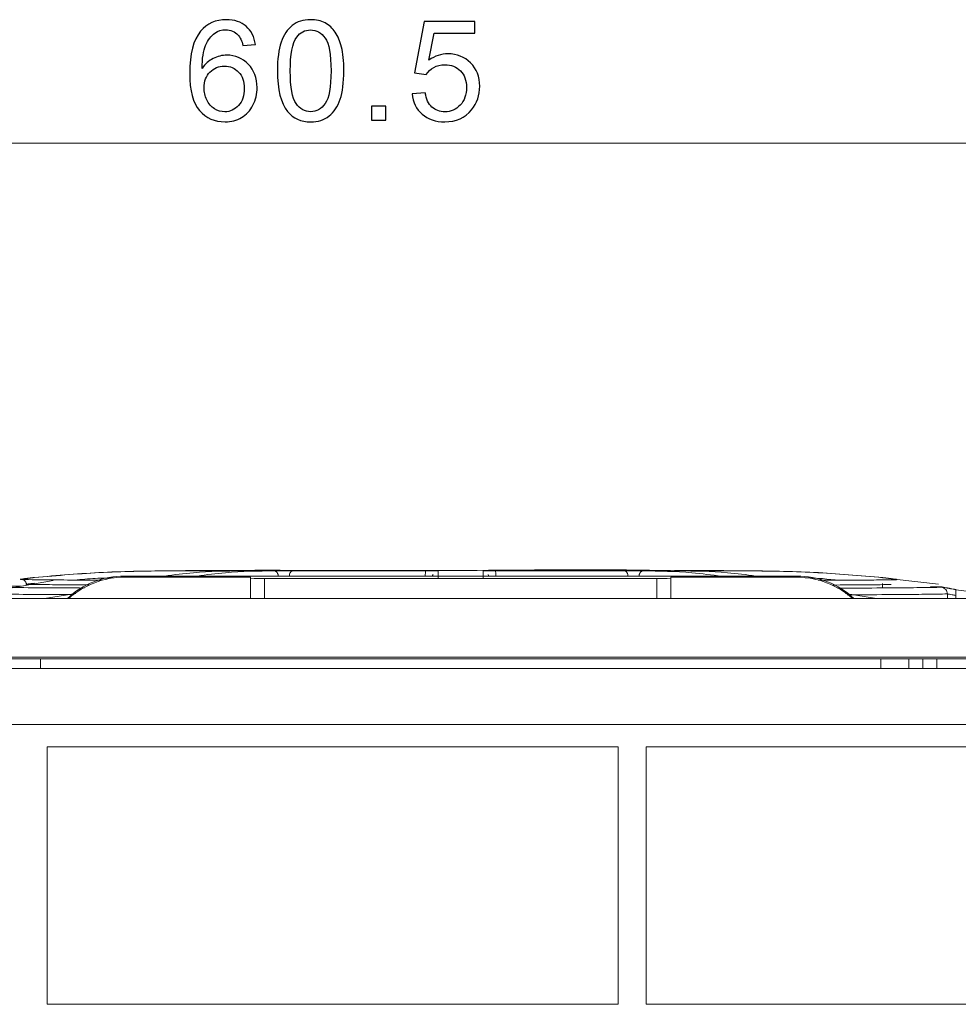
# Model space of a CAD drawing. Header units: millimetres. Extents: x -420 to 420, y -297 to 297.
# Tile 142 of 203: x 114 to 148, y 20 to 55. Entities that reach past the tile are written whole.
import ezdxf

# ---------------------------------------------------------------- set-up
doc = ezdxf.new("R2010")
doc.units = ezdxf.units.MM
doc.header["$MEASUREMENT"] = 0
doc.layers.add('layer 1', color=7, linetype='Continuous')

msp = doc.modelspace()

# ---------------------------------------------------------------- linework, layer by layer
at = {"layer": 'layer 1'}
for points, knots in [([(122.7591, 54.2353), (122.7591, 54.2353), (122.3164, 54.2003), (122.3164, 54.2003), (122.3164, 54.2003), (122.2765, 54.3726), (122.2197, 54.4982), (122.1459, 54.5764), (122.1459, 54.5764), (122.0246, 54.702), (121.8745, 54.7644), (121.6964, 54.7644), (121.6964, 54.7644), (121.5531, 54.7644), (121.4259, 54.7253), (121.3165, 54.6471), (121.3165, 54.6471), (121.1757, 54.5464), (121.0654, 54.4), (120.9832, 54.207), (120.9832, 54.207), (120.9017, 54.0131), (120.8593, 53.7377), (120.8559, 53.3808), (120.8559, 53.3808), (120.9637, 53.5414), (121.096, 53.6612), (121.252, 53.7386), (121.252, 53.7386), (121.408, 53.8168), (121.5709, 53.8559), (121.7422, 53.8559), (121.7422, 53.8559), (122.0407, 53.8559), (122.2952, 53.7477), (122.5055, 53.5322), (122.5055, 53.5322), (122.715, 53.3167), (122.8202, 53.0389), (122.8202, 52.6969), (122.8202, 52.6969), (122.8202, 52.4723), (122.771, 52.2643), (122.6725, 52.0712), (122.6725, 52.0712), (122.5734, 51.8782), (122.4385, 51.731), (122.2655, 51.6286), (122.2655, 51.6286), (122.0933, 51.5263), (121.8974, 51.4747), (121.6786, 51.4747), (121.6786, 51.4747), (121.3063, 51.4747), (121.0018, 51.6095), (120.766, 51.8782), (120.766, 51.8782), (120.5311, 52.147), (120.4132, 52.5904), (120.4132, 53.2078), (120.4132, 53.2078), (120.4132, 53.8983), (120.5438, 54.4008), (120.8042, 54.7145), (120.8042, 54.7145), (121.0315, 54.9874), (121.3377, 55.1238), (121.7235, 55.1238), (121.7235, 55.1238), (122.0103, 55.1238), (122.2459, 55.0448), (122.4292, 54.8876), (122.4292, 54.8876), (122.6124, 54.7303), (122.7226, 54.5132), (122.7591, 54.2353)], [0, 0, 0, 0, 0.05, 0.05, 0.05, 0.05, 0.1, 0.1, 0.1, 0.1, 0.15, 0.15, 0.15, 0.15, 0.2, 0.2, 0.2, 0.2, 0.25, 0.25, 0.25, 0.25, 0.3, 0.3, 0.3, 0.3, 0.35, 0.35, 0.35, 0.35, 0.4, 0.4, 0.4, 0.4, 0.45, 0.45, 0.45, 0.45, 0.5, 0.5, 0.5, 0.5, 0.55, 0.55, 0.55, 0.55, 0.6, 0.6, 0.6, 0.6, 0.65, 0.65, 0.65, 0.65, 0.7, 0.7, 0.7, 0.7, 0.75, 0.75, 0.75, 0.75, 0.8, 0.8, 0.8, 0.8, 0.85, 0.85, 0.85, 0.85, 0.9, 0.9, 0.9, 0.9, 1, 1, 1, 1]), ([(123.5466, 53.2984), (123.5466, 53.7203), (123.5906, 54.0614), (123.6789, 54.3193), (123.6789, 54.3193), (123.7679, 54.5781), (123.8994, 54.7769), (124.0741, 54.9158), (124.0741, 54.9158), (124.2479, 55.0548), (124.4676, 55.1238), (124.7322, 55.1238), (124.7322, 55.1238), (124.9273, 55.1238), (125.0985, 55.0856), (125.247, 55.0082), (125.247, 55.0082), (125.3946, 54.9308), (125.5167, 54.8193), (125.6117, 54.6737), (125.6117, 54.6737), (125.7067, 54.529), (125.7813, 54.3518), (125.8355, 54.1429), (125.8355, 54.1429), (125.8907, 53.9341), (125.9178, 53.652), (125.9178, 53.2984), (125.9178, 53.2984), (125.9178, 52.8791), (125.8738, 52.5397), (125.7864, 52.2817), (125.7864, 52.2817), (125.699, 52.023), (125.5676, 51.8241), (125.3928, 51.6844), (125.3928, 51.6844), (125.219, 51.5446), (124.9984, 51.4747), (124.7322, 51.4747), (124.7322, 51.4747), (124.3819, 51.4747), (124.1063, 51.597), (123.9061, 51.8424), (123.9061, 51.8424), (123.6661, 52.142), (123.5466, 52.627), (123.5466, 53.2984)], [0, 0, 0, 0, 0.0769231, 0.0769231, 0.0769231, 0.0769231, 0.1538462, 0.1538462, 0.1538462, 0.1538462, 0.2307692, 0.2307692, 0.2307692, 0.2307692, 0.3076923, 0.3076923, 0.3076923, 0.3076923, 0.3846154, 0.3846154, 0.3846154, 0.3846154, 0.4615385, 0.4615385, 0.4615385, 0.4615385, 0.5384615, 0.5384615, 0.5384615, 0.5384615, 0.6153846, 0.6153846, 0.6153846, 0.6153846, 0.6923077, 0.6923077, 0.6923077, 0.6923077, 0.7692308, 0.7692308, 0.7692308, 0.7692308, 0.8461538, 0.8461538, 0.8461538, 0.8461538, 1, 1, 1, 1]), ([(128.356, 52.4731), (128.356, 52.4731), (128.8241, 52.508), (128.8241, 52.508), (128.8241, 52.508), (128.8589, 52.2842), (128.9395, 52.1162), (129.065, 52.003), (129.065, 52.003), (129.1906, 51.8907), (129.344, 51.8341), (129.5247, 51.8341), (129.5247, 51.8341), (129.7427, 51.8341), (129.925, 51.914), (130.0735, 52.0729), (130.0735, 52.0729), (130.221, 52.2326), (130.2948, 52.444), (130.2948, 52.7069), (130.2948, 52.7069), (130.2948, 52.9573), (130.2244, 53.1545), (130.0827, 53.2993), (130.0827, 53.2993), (129.9411, 53.444), (129.7537, 53.5164), (129.5205, 53.5164), (129.5205, 53.5164), (129.3754, 53.5164), (129.2456, 53.484), (129.1303, 53.4191), (129.1303, 53.4191), (129.0159, 53.3542), (128.926, 53.2702), (128.8598, 53.167), (128.8598, 53.167), (128.8598, 53.167), (128.4374, 53.2269), (128.4374, 53.2269), (128.4374, 53.2269), (128.4374, 53.2269), (128.7885, 55.0639), (128.7885, 55.0639), (128.7885, 55.0639), (128.7885, 55.0639), (130.595, 55.0639), (130.595, 55.0639), (130.595, 55.0639), (130.595, 55.0639), (130.595, 54.6446), (130.595, 54.6446), (130.595, 54.6446), (130.595, 54.6446), (129.1456, 54.6446), (129.1456, 54.6446), (129.1456, 54.6446), (129.1456, 54.6446), (128.9513, 53.6803), (128.9513, 53.6803), (128.9513, 53.6803), (129.1694, 53.8309), (129.3983, 53.9058), (129.6375, 53.9058), (129.6375, 53.9058), (129.9547, 53.9058), (130.2227, 53.7976), (130.4406, 53.5813), (130.4406, 53.5813), (130.6586, 53.365), (130.7681, 53.0871), (130.7681, 52.7477), (130.7681, 52.7477), (130.7681, 52.424), (130.6722, 52.1445), (130.4805, 51.909), (130.4805, 51.909), (130.2473, 51.6195), (129.9284, 51.4747), (129.5247, 51.4747), (129.5247, 51.4747), (129.1939, 51.4747), (128.9242, 51.5662), (128.7147, 51.7484), (128.7147, 51.7484), (128.5053, 51.9306), (128.3857, 52.1719), (128.356, 52.4731)], [0, 0, 0, 0, 0.0434783, 0.0434783, 0.0434783, 0.0434783, 0.0869565, 0.0869565, 0.0869565, 0.0869565, 0.1304348, 0.1304348, 0.1304348, 0.1304348, 0.173913, 0.173913, 0.173913, 0.173913, 0.2173913, 0.2173913, 0.2173913, 0.2173913, 0.2608696, 0.2608696, 0.2608696, 0.2608696, 0.3043478, 0.3043478, 0.3043478, 0.3043478, 0.3478261, 0.3478261, 0.3478261, 0.3478261, 0.3913043, 0.3913043, 0.3913043, 0.3913043, 0.4347826, 0.4347826, 0.4347826, 0.4347826, 0.4782609, 0.4782609, 0.4782609, 0.4782609, 0.5217391, 0.5217391, 0.5217391, 0.5217391, 0.5652174, 0.5652174, 0.5652174, 0.5652174, 0.6086957, 0.6086957, 0.6086957, 0.6086957, 0.6521739, 0.6521739, 0.6521739, 0.6521739, 0.6956522, 0.6956522, 0.6956522, 0.6956522, 0.7391304, 0.7391304, 0.7391304, 0.7391304, 0.7826087, 0.7826087, 0.7826087, 0.7826087, 0.826087, 0.826087, 0.826087, 0.826087, 0.8695652, 0.8695652, 0.8695652, 0.8695652, 0.9130435, 0.9130435, 0.9130435, 0.9130435, 1, 1, 1, 1]), ([(124.0045, 53.2968), (124.0045, 52.7086), (124.0741, 52.3175), (124.2139, 52.1245), (124.2139, 52.1245), (124.3539, 51.9306), (124.527, 51.8341), (124.7322, 51.8341), (124.7322, 51.8341), (124.9374, 51.8341), (125.1105, 51.9315), (125.2504, 52.1253), (125.2504, 52.1253), (125.3903, 52.32), (125.4599, 52.7102), (125.4599, 53.2968), (125.4599, 53.2968), (125.4599, 53.885), (125.3903, 54.276), (125.2504, 54.4691), (125.2504, 54.4691), (125.1113, 54.6629), (124.9366, 54.7594), (124.7271, 54.7594), (124.7271, 54.7594), (124.5219, 54.7594), (124.3574, 54.6737), (124.2343, 54.5032), (124.2343, 54.5032), (124.0808, 54.286), (124.0045, 53.8833), (124.0045, 53.2968)], [0, 0, 0, 0, 0.1111111, 0.1111111, 0.1111111, 0.1111111, 0.2222222, 0.2222222, 0.2222222, 0.2222222, 0.3333333, 0.3333333, 0.3333333, 0.3333333, 0.4444444, 0.4444444, 0.4444444, 0.4444444, 0.5555556, 0.5555556, 0.5555556, 0.5555556, 0.6666667, 0.6666667, 0.6666667, 0.6666667, 0.7777778, 0.7777778, 0.7777778, 0.7777778, 1, 1, 1, 1]), ([(120.9272, 52.6927), (120.9272, 52.5413), (120.9602, 52.3966), (121.0256, 52.2584), (121.0256, 52.2584), (121.0909, 52.1203), (121.1824, 52.0155), (121.2986, 51.9431), (121.2986, 51.9431), (121.4157, 51.8707), (121.5395, 51.8341), (121.671, 51.8341), (121.671, 51.8341), (121.8618, 51.8341), (122.0246, 51.909), (122.1595, 52.0588), (122.1595, 52.0588), (122.2944, 52.2085), (122.3622, 52.4115), (122.3622, 52.6686), (122.3622, 52.6686), (122.3622, 52.9157), (122.2952, 53.1104), (122.1621, 53.2527), (122.1621, 53.2527), (122.0289, 53.395), (121.8593, 53.4665), (121.6532, 53.4665), (121.6532, 53.4665), (121.4513, 53.4665), (121.2792, 53.395), (121.1384, 53.2527), (121.1384, 53.2527), (120.9975, 53.1104), (120.9272, 52.924), (120.9272, 52.6927)], [0, 0, 0, 0, 0.1, 0.1, 0.1, 0.1, 0.2, 0.2, 0.2, 0.2, 0.3, 0.3, 0.3, 0.3, 0.4, 0.4, 0.4, 0.4, 0.5, 0.5, 0.5, 0.5, 0.6, 0.6, 0.6, 0.6, 0.7, 0.7, 0.7, 0.7, 0.8, 0.8, 0.8, 0.8, 1, 1, 1, 1]), ([(126.9088, 51.5346), (126.9088, 51.5346), (126.9088, 52.0338), (126.9088, 52.0338), (126.9088, 52.0338), (126.9088, 52.0338), (127.4177, 52.0338), (127.4177, 52.0338), (127.4177, 52.0338), (127.4177, 52.0338), (127.4177, 51.5346), (127.4177, 51.5346), (127.4177, 51.5346), (127.4177, 51.5346), (126.9088, 51.5346), (126.9088, 51.5346)], [0, 0, 0, 0, 0.2, 0.2, 0.2, 0.2, 0.4, 0.4, 0.4, 0.4, 0.6, 0.6, 0.6, 0.6, 1, 1, 1, 1])]:
    msp.add_open_spline(points, degree=3, knots=knots, dxfattribs=at)
at = {"layer": 'layer 1', "lineweight": 9}
for points in [[(93.0362, 50.7115), (93.0362, 50.7115), (153.5374, 50.7115), (153.5374, 50.7115)], [(118.0875, 35.2502), (117.3309, 35.2504), (116.6023, 34.9646), (116.0473, 34.4502)], [(118.0875, 35.2072), (117.3529, 35.2072), (116.6441, 34.938), (116.0949, 34.4502)], [(118.0875, 35.2502), (118.0875, 35.2502), (118.0875, 35.2072), (118.0875, 35.2072)], [(142.088, 35.2502), (142.088, 35.2502), (118.0875, 35.2502), (118.0875, 35.2502)], [(122.5876, 35.2072), (122.5876, 35.2072), (118.0875, 35.2072), (118.0875, 35.2072)], [(122.5876, 35.174), (122.5876, 35.174), (122.5876, 35.2072), (122.5876, 35.2072)], [(122.5876, 35.174), (122.7536, 35.1574), (122.9206, 35.152), (123.0876, 35.1574)], [(122.5876, 34.4502), (122.5876, 34.4502), (122.5876, 35.174), (122.5876, 35.174)], [(129.0751, 35.2502), (129.0751, 35.2502), (129.1027, 35.3088), (129.1027, 35.3088)], [(131.0726, 35.3088), (131.0726, 35.3088), (131.1, 35.2502), (131.1, 35.2502)], [(137.0879, 35.1574), (137.2547, 35.152), (137.4217, 35.1574), (137.5879, 35.174)], [(142.088, 35.2072), (142.088, 35.2072), (137.5879, 35.2072), (137.5879, 35.2072)], [(137.5879, 35.174), (137.5879, 35.174), (137.5879, 35.2072), (137.5879, 35.2072)], [(137.5879, 35.174), (137.5879, 35.174), (137.5879, 34.4502), (137.5879, 34.4502)], [(144.128, 34.4502), (143.5732, 34.9646), (142.8444, 35.2504), (142.088, 35.2502)], [(142.088, 35.2072), (142.088, 35.2072), (142.088, 35.2502), (142.088, 35.2502)], [(144.0804, 34.4502), (143.5312, 34.938), (142.8224, 35.2072), (142.088, 35.2072)], [(115.5421, 35.0864), (115.5421, 35.0864), (114.0722, 34.8234), (114.0722, 34.8234)], [(114.3664, 35.1338), (114.3664, 35.1338), (114.368, 35.1336), (114.368, 35.1336)], [(114.3806, 35.1256), (114.3806, 35.1256), (114.3786, 35.126), (114.3786, 35.126)], [(114.5749, 34.9902), (114.5749, 34.9902), (114.6021, 34.9568), (114.6021, 34.9568)], [(137.0879, 35.1574), (137.0879, 35.1574), (123.0876, 35.1574), (123.0876, 35.1574)], [(123.0876, 35.1574), (123.0876, 35.1574), (123.0876, 34.4502), (123.0876, 34.4502)], [(137.0879, 34.4502), (137.0879, 34.4502), (137.0879, 35.1574), (137.0879, 35.1574)], [(145.1552, 34.824), (145.1552, 34.824), (145.1552, 34.9872), (145.1552, 34.9872)], [(147.1487, 34.9562), (147.1487, 34.9562), (145.5644, 35.1328), (145.5644, 35.1328)], [(147.1387, 34.864), (147.1387, 34.864), (146.8695, 34.871), (146.8695, 34.871)], [(147.2761, 34.8604), (147.2761, 34.8604), (147.1387, 34.864), (147.1387, 34.864)], [(116.3465, 34.627), (116.3465, 34.627), (115.2273, 34.4502), (115.2273, 34.4502)], [(144.9386, 34.4502), (144.9386, 34.4502), (143.8276, 34.6224), (143.8276, 34.6224)], [(147.4653, 34.4502), (147.4653, 34.4502), (147.4653, 34.6116), (147.4653, 34.6116)], [(147.7645, 34.7608), (147.7645, 34.7608), (150.1281, 34.461), (150.1281, 34.461)], [(147.7645, 34.5576), (147.7645, 34.5576), (147.7645, 34.4502), (147.7645, 34.4502)], [(89.0362, 34.4502), (89.0362, 34.4502), (162.0375, 34.4502), (162.0375, 34.4502)], [(96.8429, 32.3501), (96.8429, 32.3501), (160.9375, 32.3501), (160.9375, 32.3501)], [(113.7366, 32.2915), (113.7366, 32.2915), (146.7373, 32.2915), (146.7373, 32.2915)], [(115.0885, 32.2915), (115.0885, 32.2915), (115.0875, 32.2087), (115.0875, 32.2087)], [(115.0875, 32.2087), (115.0875, 32.2087), (115.0875, 32.2519), (115.0875, 32.2519)], [(115.0875, 32.2087), (115.0875, 32.2087), (115.0875, 31.9501), (115.0875, 31.9501)], [(145.088, 32.2087), (145.088, 32.2087), (145.0868, 32.2915), (145.0868, 32.2915)], [(145.088, 32.2519), (145.088, 32.2519), (145.088, 32.2087), (145.088, 32.2087)], [(145.088, 32.2087), (145.088, 32.2087), (145.088, 31.9501), (145.088, 31.9501)], [(146.088, 31.9501), (146.088, 31.9501), (146.088, 32.2915), (146.088, 32.2915)], [(146.5881, 31.9501), (146.5881, 31.9501), (146.5881, 32.2915), (146.5881, 32.2915)], [(146.7373, 32.2915), (146.7373, 32.2915), (146.7373, 32.2889), (146.7373, 32.2889)], [(146.7373, 32.2889), (146.7373, 32.2889), (146.7373, 32.2889), (146.7373, 32.2889)], [(146.8837, 32.2871), (146.8837, 32.2871), (146.8837, 32.2869), (146.8837, 32.2869)], [(147.0881, 32.2865), (147.0881, 32.2865), (147.0881, 31.9501), (147.0881, 31.9501)], [(160.0375, 32.2863), (160.0375, 32.2863), (147.2373, 32.2863), (147.2373, 32.2863)], [(147.2373, 32.2863), (147.2373, 32.2863), (147.2373, 32.2863), (147.2373, 32.2863)], [(160.4175, 31.9501), (160.4175, 31.9501), (97.9163, 31.9501), (97.9163, 31.9501)], [(94.0363, 29.9501), (94.0363, 29.9501), (191.5775, 29.9501), (191.5775, 29.9501)], [(135.7104, 29.1501), (135.7104, 29.1501), (115.3233, 29.1501), (115.3233, 29.1501)], [(115.3233, 19.9499), (115.3233, 19.9499), (115.3233, 29.1501), (115.3233, 29.1501)], [(135.7104, 19.9499), (135.7104, 19.9499), (135.7104, 29.1501), (135.7104, 29.1501)], [(158.0175, 29.1501), (158.0175, 29.1501), (136.7105, 29.1501), (136.7105, 29.1501)], [(136.7105, 19.9499), (136.7105, 19.9499), (136.7105, 29.1501), (136.7105, 29.1501)], [(135.7104, 19.9499), (135.7104, 19.9499), (115.3233, 19.9499), (115.3233, 19.9499)], [(158.0175, 19.9499), (158.0175, 19.9499), (136.7105, 19.9499), (136.7105, 19.9499)]]:
    msp.add_open_spline(points, degree=3, dxfattribs=at)
for points, knots in [([(114.8665, 35.1986), (114.7975, 35.1906), (114.7285, 35.1826), (114.6643, 35.1746), (114.6643, 35.1746), (114.6087, 35.1678), (114.5565, 35.161), (114.5134, 35.1554), (114.5134, 35.1554), (114.4706, 35.1496), (114.4368, 35.145), (114.4142, 35.1416), (114.4142, 35.1416), (114.3882, 35.1378), (114.3774, 35.1358), (114.3664, 35.1338)], [0, 0, 0, 0, 0.2, 0.2, 0.2, 0.2, 0.4, 0.4, 0.4, 0.4, 0.6, 0.6, 0.6, 0.6, 1, 1, 1, 1]), ([(114.3786, 35.126), (114.3894, 35.1284), (114.4004, 35.131), (114.4264, 35.1352), (114.4264, 35.1352), (114.4488, 35.139), (114.4826, 35.1442), (114.5256, 35.1502), (114.5256, 35.1502), (114.5687, 35.1562), (114.6207, 35.1632), (114.6765, 35.1704), (114.6765, 35.1704), (114.7407, 35.1784), (114.8097, 35.1866), (114.8787, 35.195)], [0, 0, 0, 0, 0.2, 0.2, 0.2, 0.2, 0.4, 0.4, 0.4, 0.4, 0.6, 0.6, 0.6, 0.6, 1, 1, 1, 1]), ([(119.7903, 35.4372), (118.9687, 35.4288), (118.1471, 35.4206), (117.3269, 35.3808), (117.3269, 35.3808), (116.5057, 35.3412), (115.6861, 35.2698), (114.8665, 35.1986)], [0, 0, 0, 0, 0.3333333, 0.3333333, 0.3333333, 0.3333333, 1, 1, 1, 1]), ([(114.8787, 35.195), (115.6993, 35.267), (116.5199, 35.339), (117.3421, 35.3792), (117.3421, 35.3792), (118.1631, 35.4194), (118.9857, 35.428), (119.8083, 35.4366)], [0, 0, 0, 0, 0.3333333, 0.3333333, 0.3333333, 0.3333333, 1, 1, 1, 1]), ([(117.7225, 35.1822), (117.4963, 35.1792), (117.2699, 35.1764), (117.0441, 35.1646), (117.0441, 35.1646), (116.7979, 35.152), (116.5521, 35.129), (116.3065, 35.106)], [0, 0, 0, 0, 0.3333333, 0.3333333, 0.3333333, 0.3333333, 1, 1, 1, 1]), ([(122.2882, 35.4342), (121.7074, 35.4268), (121.1266, 35.4196), (120.5474, 35.3694), (120.5474, 35.3694), (120.2044, 35.3398), (119.862, 35.295), (119.5193, 35.2502)], [0, 0, 0, 0, 0.3333333, 0.3333333, 0.3333333, 0.3333333, 1, 1, 1, 1]), ([(120.2868, 35.4412), (120.2706, 35.4412), (120.2542, 35.441), (120.2254, 35.4408), (120.2254, 35.4408), (120.2, 35.4406), (120.1646, 35.4404), (120.1222, 35.44), (120.1222, 35.44), (120.0798, 35.4398), (120.03, 35.4394), (119.9772, 35.4388), (119.9772, 35.4388), (119.9176, 35.4384), (119.854, 35.4378), (119.7903, 35.4372)], [0, 0, 0, 0, 0.2, 0.2, 0.2, 0.2, 0.4, 0.4, 0.4, 0.4, 0.6, 0.6, 0.6, 0.6, 1, 1, 1, 1]), ([(119.8083, 35.4366), (119.8714, 35.4372), (119.9342, 35.4378), (119.9934, 35.4384), (119.9934, 35.4384), (120.0458, 35.4388), (120.0952, 35.4392), (120.1376, 35.4396), (120.1376, 35.4396), (120.18, 35.4398), (120.2154, 35.44), (120.2412, 35.4402), (120.2412, 35.4402), (120.2702, 35.4404), (120.287, 35.4404), (120.304, 35.4404)], [0, 0, 0, 0, 0.2, 0.2, 0.2, 0.2, 0.4, 0.4, 0.4, 0.4, 0.6, 0.6, 0.6, 0.6, 1, 1, 1, 1]), ([(121.5376, 35.442), (121.3196, 35.442), (121.1016, 35.4418), (120.9318, 35.4418), (120.9318, 35.4418), (120.5738, 35.4416), (120.4302, 35.4414), (120.2868, 35.4412)], [0, 0, 0, 0, 0.3333333, 0.3333333, 0.3333333, 0.3333333, 1, 1, 1, 1]), ([(120.304, 35.4404), (120.4806, 35.4402), (120.6572, 35.44), (120.9944, 35.4398), (120.9944, 35.4398), (121.3316, 35.4394), (121.8294, 35.4392), (122.327, 35.439)], [0, 0, 0, 0, 0.3333333, 0.3333333, 0.3333333, 0.3333333, 1, 1, 1, 1]), ([(120.6812, 35.2502), (121.0186, 35.2946), (121.356, 35.3388), (121.694, 35.3682), (121.694, 35.3682), (122.2742, 35.419), (122.8558, 35.4264), (123.4376, 35.4338)], [0, 0, 0, 0, 0.3333333, 0.3333333, 0.3333333, 0.3333333, 1, 1, 1, 1]), ([(137.9265, 35.4328), (137.6999, 35.4386), (137.4731, 35.4444), (137.2467, 35.4494), (137.2467, 35.4494), (135.0382, 35.4976), (132.8516, 35.464), (130.6782, 35.4502), (130.6782, 35.4502), (128.6233, 35.4372), (126.5803, 35.4418), (124.552, 35.45), (124.552, 35.45), (123.58, 35.454), (122.6114, 35.4588), (121.6558, 35.4442), (121.6558, 35.4442), (121.5618, 35.4428), (121.468, 35.4412), (121.374, 35.4396)], [0, 0, 0, 0, 0.1666667, 0.1666667, 0.1666667, 0.1666667, 0.3333333, 0.3333333, 0.3333333, 0.3333333, 0.5, 0.5, 0.5, 0.5, 0.6666667, 0.6666667, 0.6666667, 0.6666667, 1, 1, 1, 1]), ([(122.327, 35.439), (122.3596, 35.439), (122.3922, 35.4388), (122.412, 35.4386), (122.412, 35.4386), (122.4296, 35.4384), (122.4372, 35.4382), (122.4338, 35.4378), (122.4338, 35.4378), (122.4306, 35.4374), (122.4162, 35.4368), (122.3926, 35.4362), (122.3926, 35.4362), (122.3658, 35.4356), (122.327, 35.435), (122.2882, 35.4342)], [0, 0, 0, 0, 0.2, 0.2, 0.2, 0.2, 0.4, 0.4, 0.4, 0.4, 0.6, 0.6, 0.6, 0.6, 1, 1, 1, 1]), ([(123.4376, 35.4338), (123.488, 35.4346), (123.5384, 35.4352), (123.5952, 35.436), (123.5952, 35.436), (123.6456, 35.4364), (123.701, 35.437), (123.757, 35.4372), (123.757, 35.4372), (123.8132, 35.4376), (123.87, 35.438), (123.9232, 35.4382), (123.9232, 35.4382), (123.983, 35.4384), (124.0382, 35.4384), (124.0934, 35.4384)], [0, 0, 0, 0, 0.2, 0.2, 0.2, 0.2, 0.4, 0.4, 0.4, 0.4, 0.6, 0.6, 0.6, 0.6, 1, 1, 1, 1]), ([(123.579, 35.2336), (123.5784, 35.2464), (123.5778, 35.2594), (123.576, 35.272), (123.576, 35.272), (123.5742, 35.2846), (123.571, 35.297), (123.5672, 35.3088), (123.5672, 35.3088), (123.5596, 35.3324), (123.549, 35.3542), (123.536, 35.3726), (123.536, 35.3726), (123.5228, 35.3912), (123.5076, 35.4062), (123.4908, 35.4172), (123.4908, 35.4172), (123.4824, 35.4226), (123.4738, 35.4268), (123.4648, 35.4294), (123.4648, 35.4294), (123.4558, 35.432), (123.4468, 35.433), (123.4376, 35.4338)], [0, 0, 0, 0, 0.1428571, 0.1428571, 0.1428571, 0.1428571, 0.2857143, 0.2857143, 0.2857143, 0.2857143, 0.4285714, 0.4285714, 0.4285714, 0.4285714, 0.5714286, 0.5714286, 0.5714286, 0.5714286, 0.7142857, 0.7142857, 0.7142857, 0.7142857, 1, 1, 1, 1]), ([(123.9724, 35.2364), (123.973, 35.2494), (123.9736, 35.2624), (123.975, 35.275), (123.975, 35.275), (123.9766, 35.2878), (123.9792, 35.3), (123.9824, 35.312), (123.9824, 35.312), (123.989, 35.3358), (123.9982, 35.3576), (124.0092, 35.3762), (124.0092, 35.3762), (124.0204, 35.3948), (124.0334, 35.4102), (124.0478, 35.4212), (124.0478, 35.4212), (124.055, 35.4266), (124.0624, 35.431), (124.07, 35.4338), (124.07, 35.4338), (124.0776, 35.4364), (124.0856, 35.4374), (124.0934, 35.4384)], [0, 0, 0, 0, 0.1428571, 0.1428571, 0.1428571, 0.1428571, 0.2857143, 0.2857143, 0.2857143, 0.2857143, 0.4285714, 0.4285714, 0.4285714, 0.4285714, 0.5714286, 0.5714286, 0.5714286, 0.5714286, 0.7142857, 0.7142857, 0.7142857, 0.7142857, 1, 1, 1, 1]), ([(124.0934, 35.4384), (124.8216, 35.4382), (125.5501, 35.438), (126.3423, 35.438), (126.3423, 35.438), (127.1347, 35.4378), (127.9909, 35.4378), (128.8473, 35.4378)], [0, 0, 0, 0, 0.3333333, 0.3333333, 0.3333333, 0.3333333, 1, 1, 1, 1]), ([(128.8235, 35.2356), (128.8235, 35.2486), (128.8237, 35.2616), (128.8239, 35.2742), (128.8239, 35.2742), (128.8243, 35.2868), (128.8247, 35.2992), (128.8253, 35.3112), (128.8253, 35.3112), (128.8267, 35.335), (128.8285, 35.3568), (128.8307, 35.3754), (128.8307, 35.3754), (128.8329, 35.394), (128.8355, 35.4094), (128.8383, 35.4204), (128.8383, 35.4204), (128.8397, 35.4258), (128.8411, 35.4304), (128.8427, 35.433), (128.8427, 35.433), (128.8441, 35.4358), (128.8457, 35.4368), (128.8473, 35.4378)], [0, 0, 0, 0, 0.1428571, 0.1428571, 0.1428571, 0.1428571, 0.2857143, 0.2857143, 0.2857143, 0.2857143, 0.4285714, 0.4285714, 0.4285714, 0.4285714, 0.5714286, 0.5714286, 0.5714286, 0.5714286, 0.7142857, 0.7142857, 0.7142857, 0.7142857, 1, 1, 1, 1]), ([(128.8473, 35.4378), (128.9093, 35.4376), (128.9715, 35.4376), (129.0281, 35.4374), (129.0281, 35.4374), (129.0781, 35.4372), (129.1239, 35.4368), (129.1617, 35.4364), (129.1617, 35.4364), (129.1993, 35.436), (129.2289, 35.4356), (129.2483, 35.435), (129.2483, 35.435), (129.2701, 35.4342), (129.2789, 35.4334), (129.2877, 35.4326)], [0, 0, 0, 0, 0.2, 0.2, 0.2, 0.2, 0.4, 0.4, 0.4, 0.4, 0.6, 0.6, 0.6, 0.6, 1, 1, 1, 1]), ([(129.2877, 35.4326), (129.2877, 35.4214), (129.2877, 35.41), (129.2877, 35.3634), (129.2877, 35.3634), (129.2877, 35.3166), (129.2877, 35.2342), (129.2877, 35.152)], [0, 0, 0, 0, 0.3333333, 0.3333333, 0.3333333, 0.3333333, 1, 1, 1, 1]), ([(130.8878, 35.4328), (130.8962, 35.4334), (130.9048, 35.4342), (130.9262, 35.435), (130.9262, 35.435), (130.9452, 35.4356), (130.9742, 35.436), (131.0114, 35.4364), (131.0114, 35.4364), (131.0484, 35.4368), (131.0936, 35.4372), (131.143, 35.4374), (131.143, 35.4374), (131.1988, 35.4376), (131.26, 35.4376), (131.3212, 35.4378)], [0, 0, 0, 0, 0.2, 0.2, 0.2, 0.2, 0.4, 0.4, 0.4, 0.4, 0.6, 0.6, 0.6, 0.6, 1, 1, 1, 1]), ([(130.8878, 35.1522), (130.8878, 35.2344), (130.8878, 35.3168), (130.8878, 35.3634), (130.8878, 35.3634), (130.8878, 35.4102), (130.8878, 35.4214), (130.8878, 35.4328)], [0, 0, 0, 0, 0.3333333, 0.3333333, 0.3333333, 0.3333333, 1, 1, 1, 1]), ([(131.3212, 35.4378), (132.1528, 35.4378), (132.9844, 35.4378), (133.7542, 35.4378), (133.7542, 35.4378), (134.5242, 35.438), (135.2324, 35.438), (135.9405, 35.4382)], [0, 0, 0, 0, 0.3333333, 0.3333333, 0.3333333, 0.3333333, 1, 1, 1, 1]), ([(131.3478, 35.2356), (131.3474, 35.2618), (131.347, 35.288), (131.3458, 35.3122), (131.3458, 35.3122), (131.3446, 35.3362), (131.3424, 35.3582), (131.34, 35.3772), (131.34, 35.3772), (131.3376, 35.3962), (131.3346, 35.4118), (131.3314, 35.4214), (131.3314, 35.4214), (131.3282, 35.431), (131.3246, 35.4342), (131.3212, 35.4376)], [0, 0, 0, 0, 0.2, 0.2, 0.2, 0.2, 0.4, 0.4, 0.4, 0.4, 0.6, 0.6, 0.6, 0.6, 1, 1, 1, 1]), ([(135.9405, 35.4382), (135.9957, 35.4382), (136.0509, 35.438), (136.1107, 35.4378), (136.1107, 35.4378), (136.1639, 35.4376), (136.2207, 35.4374), (136.2769, 35.437), (136.2769, 35.437), (136.3329, 35.4366), (136.3883, 35.4362), (136.4387, 35.4356), (136.4387, 35.4356), (136.4955, 35.435), (136.5459, 35.4342), (136.5963, 35.4334)], [0, 0, 0, 0, 0.2, 0.2, 0.2, 0.2, 0.4, 0.4, 0.4, 0.4, 0.6, 0.6, 0.6, 0.6, 1, 1, 1, 1]), ([(136.0615, 35.2362), (136.0609, 35.2492), (136.0603, 35.2622), (136.0589, 35.2748), (136.0589, 35.2748), (136.0573, 35.2874), (136.0547, 35.2998), (136.0515, 35.3116), (136.0515, 35.3116), (136.0449, 35.3354), (136.0357, 35.3574), (136.0247, 35.376), (136.0247, 35.376), (136.0135, 35.3946), (136.0003, 35.4098), (135.9861, 35.4208), (135.9861, 35.4208), (135.9789, 35.4264), (135.9715, 35.4308), (135.9639, 35.4336), (135.9639, 35.4336), (135.9563, 35.4362), (135.9483, 35.4372), (135.9405, 35.4382)], [0, 0, 0, 0, 0.1428571, 0.1428571, 0.1428571, 0.1428571, 0.2857143, 0.2857143, 0.2857143, 0.2857143, 0.4285714, 0.4285714, 0.4285714, 0.4285714, 0.5714286, 0.5714286, 0.5714286, 0.5714286, 0.7142857, 0.7142857, 0.7142857, 0.7142857, 1, 1, 1, 1]), ([(136.5963, 35.4334), (136.5871, 35.4326), (136.5781, 35.4318), (136.5691, 35.4292), (136.5691, 35.4292), (136.5601, 35.4264), (136.5515, 35.4222), (136.5431, 35.4168), (136.5431, 35.4168), (136.5263, 35.406), (136.5111, 35.3908), (136.4979, 35.3724), (136.4979, 35.3724), (136.4849, 35.3538), (136.4743, 35.3322), (136.4667, 35.3084), (136.4667, 35.3084), (136.4629, 35.2966), (136.4597, 35.2842), (136.4579, 35.2716), (136.4579, 35.2716), (136.4561, 35.259), (136.4555, 35.2462), (136.4549, 35.2332)], [0, 0, 0, 0, 0.1428571, 0.1428571, 0.1428571, 0.1428571, 0.2857143, 0.2857143, 0.2857143, 0.2857143, 0.4285714, 0.4285714, 0.4285714, 0.4285714, 0.5714286, 0.5714286, 0.5714286, 0.5714286, 0.7142857, 0.7142857, 0.7142857, 0.7142857, 1, 1, 1, 1]), ([(136.5963, 35.4334), (137.1781, 35.4256), (137.7597, 35.4176), (138.3399, 35.3668), (138.3399, 35.3668), (138.6975, 35.3356), (139.0545, 35.288), (139.4117, 35.2406)], [0, 0, 0, 0, 0.3333333, 0.3333333, 0.3333333, 0.3333333, 1, 1, 1, 1]), ([(137.8243, 35.442), (137.7921, 35.442), (137.7597, 35.442), (137.7431, 35.4418), (137.7431, 35.4418), (137.7297, 35.4418), (137.7263, 35.4416), (137.7227, 35.4414)], [0, 0, 0, 0, 0.3333333, 0.3333333, 0.3333333, 0.3333333, 1, 1, 1, 1]), ([(137.7227, 35.4376), (137.7273, 35.438), (137.7321, 35.4382), (137.7491, 35.4384), (137.7491, 35.4384), (137.7659, 35.4386), (137.7951, 35.4386), (137.8243, 35.4388)], [0, 0, 0, 0, 0.3333333, 0.3333333, 0.3333333, 0.3333333, 1, 1, 1, 1]), ([(137.8691, 35.434), (137.8473, 35.4344), (137.8257, 35.4348), (137.8073, 35.435), (137.8073, 35.435), (137.7889, 35.4354), (137.7737, 35.4358), (137.7613, 35.4362), (137.7613, 35.4362), (137.7487, 35.4364), (137.7385, 35.4368), (137.7325, 35.437), (137.7325, 35.437), (137.7265, 35.4372), (137.7247, 35.4374), (137.7227, 35.4376)], [0, 0, 0, 0, 0.2, 0.2, 0.2, 0.2, 0.4, 0.4, 0.4, 0.4, 0.6, 0.6, 0.6, 0.6, 1, 1, 1, 1]), ([(139.7471, 35.4408), (139.5849, 35.441), (139.4225, 35.4412), (139.1021, 35.4414), (139.1021, 35.4414), (138.7817, 35.4416), (138.3029, 35.4418), (137.8243, 35.442)], [0, 0, 0, 0, 0.3333333, 0.3333333, 0.3333333, 0.3333333, 1, 1, 1, 1]), ([(137.8243, 35.4388), (138.2915, 35.439), (138.7589, 35.4392), (139.0765, 35.4394), (139.0765, 35.4394), (139.3941, 35.4396), (139.5619, 35.4398), (139.7299, 35.4402)], [0, 0, 0, 0, 0.3333333, 0.3333333, 0.3333333, 0.3333333, 1, 1, 1, 1]), ([(140.6237, 35.2502), (140.2869, 35.2946), (139.9501, 35.3388), (139.6127, 35.3684), (139.6127, 35.3684), (139.0327, 35.4192), (138.4509, 35.4266), (137.8691, 35.434)], [0, 0, 0, 0, 0.3333333, 0.3333333, 0.3333333, 0.3333333, 1, 1, 1, 1]), ([(139.7299, 35.4402), (139.7469, 35.44), (139.7637, 35.44), (139.7927, 35.4398), (139.7927, 35.4398), (139.8185, 35.4398), (139.8539, 35.4394), (139.8963, 35.4392), (139.8963, 35.4392), (139.9387, 35.4388), (139.9881, 35.4384), (140.0405, 35.438), (140.0405, 35.438), (140.0997, 35.4374), (140.1625, 35.4368), (140.2255, 35.4362)], [0, 0, 0, 0, 0.2, 0.2, 0.2, 0.2, 0.4, 0.4, 0.4, 0.4, 0.6, 0.6, 0.6, 0.6, 1, 1, 1, 1]), ([(140.2435, 35.4366), (140.1799, 35.4372), (140.1163, 35.438), (140.0567, 35.4384), (140.0567, 35.4384), (140.0039, 35.439), (139.9541, 35.4394), (139.9117, 35.4398), (139.9117, 35.4398), (139.8693, 35.44), (139.8339, 35.4404), (139.8085, 35.4404), (139.8085, 35.4404), (139.7797, 35.4406), (139.7633, 35.4408), (139.7471, 35.4408)], [0, 0, 0, 0, 0.2, 0.2, 0.2, 0.2, 0.4, 0.4, 0.4, 0.4, 0.6, 0.6, 0.6, 0.6, 1, 1, 1, 1]), ([(140.2255, 35.4362), (141.0482, 35.4272), (141.8708, 35.4182), (142.6918, 35.3772), (142.6918, 35.3772), (143.514, 35.3362), (144.3346, 35.2628), (145.1552, 35.1894)], [0, 0, 0, 0, 0.3333333, 0.3333333, 0.3333333, 0.3333333, 1, 1, 1, 1]), ([(145.1674, 35.1934), (144.3478, 35.2658), (143.5282, 35.3384), (142.707, 35.3788), (142.707, 35.3788), (141.8868, 35.4194), (141.0652, 35.428), (140.2435, 35.4366)], [0, 0, 0, 0, 0.3333333, 0.3333333, 0.3333333, 0.3333333, 1, 1, 1, 1]), ([(143.6126, 35.0996), (143.2082, 35.1394), (142.8038, 35.179), (142.3978, 35.188), (142.3978, 35.188), (142.3966, 35.188), (142.3954, 35.188), (142.3942, 35.1882)], [0, 0, 0, 0, 0.3333333, 0.3333333, 0.3333333, 0.3333333, 1, 1, 1, 1]), ([(145.1552, 35.1894), (145.2286, 35.1806), (145.302, 35.1718), (145.3694, 35.163), (145.3694, 35.163), (145.399, 35.1592), (145.4274, 35.1554), (145.454, 35.1518), (145.454, 35.1518), (145.4794, 35.1482), (145.5028, 35.145), (145.5236, 35.142), (145.5236, 35.142), (145.5446, 35.1388), (145.5628, 35.1362), (145.5784, 35.1338), (145.5784, 35.1338), (145.5948, 35.1312), (145.6082, 35.129), (145.6184, 35.1272), (145.6184, 35.1272), (145.6414, 35.123), (145.6472, 35.1212), (145.6532, 35.1192)], [0, 0, 0, 0, 0.1428571, 0.1428571, 0.1428571, 0.1428571, 0.2857143, 0.2857143, 0.2857143, 0.2857143, 0.4285714, 0.4285714, 0.4285714, 0.4285714, 0.5714286, 0.5714286, 0.5714286, 0.5714286, 0.7142857, 0.7142857, 0.7142857, 0.7142857, 1, 1, 1, 1]), ([(145.6658, 35.1274), (145.6662, 35.1276), (145.6666, 35.1278), (145.6624, 35.1286), (145.6624, 35.1286), (145.6582, 35.1294), (145.6494, 35.1308), (145.6376, 35.1326), (145.6376, 35.1326), (145.6136, 35.1362), (145.5778, 35.1414), (145.5314, 35.1476), (145.5314, 35.1476), (145.5084, 35.1508), (145.4828, 35.1542), (145.4548, 35.1578), (145.4548, 35.1578), (145.4272, 35.1614), (145.3974, 35.1652), (145.366, 35.1692), (145.366, 35.1692), (145.3348, 35.173), (145.3022, 35.1772), (145.269, 35.1812), (145.269, 35.1812), (145.2356, 35.1852), (145.2014, 35.1892), (145.1674, 35.1932)], [0, 0, 0, 0, 0.125, 0.125, 0.125, 0.125, 0.25, 0.25, 0.25, 0.25, 0.375, 0.375, 0.375, 0.375, 0.5, 0.5, 0.5, 0.5, 0.625, 0.625, 0.625, 0.625, 0.75, 0.75, 0.75, 0.75, 1, 1, 1, 1]), ([(114.3908, 34.8924), (114.257, 34.8914), (114.1232, 34.8906), (114.0018, 34.8896), (114.0018, 34.8896), (113.6144, 34.8864), (113.3526, 34.883), (113.1664, 34.8796), (113.1664, 34.8796), (112.98, 34.8762), (112.869, 34.8728), (112.758, 34.8694)], [0, 0, 0, 0, 0.25, 0.25, 0.25, 0.25, 0.5, 0.5, 0.5, 0.5, 1, 1, 1, 1]), ([(112.768, 34.8596), (112.8812, 34.856), (112.9946, 34.8524), (113.2014, 34.8488), (113.2014, 34.8488), (113.4082, 34.8454), (113.7086, 34.8418), (114.0656, 34.8384), (114.0656, 34.8384), (114.4224, 34.835), (114.8359, 34.8316), (115.3383, 34.8286), (115.3383, 34.8286), (115.7381, 34.826), (116.1943, 34.8236), (116.6503, 34.8212)], [0, 0, 0, 0, 0.2, 0.2, 0.2, 0.2, 0.4, 0.4, 0.4, 0.4, 0.6, 0.6, 0.6, 0.6, 1, 1, 1, 1]), ([(114.3786, 35.126), (114.3912, 35.127), (114.404, 35.128), (114.4168, 35.1274), (114.4168, 35.1274), (114.4294, 35.1268), (114.4418, 35.1246), (114.454, 35.1214), (114.454, 35.1214), (114.466, 35.118), (114.4778, 35.1134), (114.4888, 35.1076), (114.4888, 35.1076), (114.5, 35.1016), (114.5104, 35.0944), (114.5198, 35.0862), (114.5198, 35.0862), (114.5294, 35.078), (114.5379, 35.0686), (114.5453, 35.0586), (114.5453, 35.0586), (114.5527, 35.0484), (114.5589, 35.0374), (114.5637, 35.026), (114.5637, 35.026), (114.5689, 35.0144), (114.5727, 35.0024), (114.5749, 34.9902), (114.5749, 34.9902), (114.5773, 34.9776), (114.5779, 34.965), (114.5787, 34.9522)], [0, 0, 0, 0, 0.1111111, 0.1111111, 0.1111111, 0.1111111, 0.2222222, 0.2222222, 0.2222222, 0.2222222, 0.3333333, 0.3333333, 0.3333333, 0.3333333, 0.4444444, 0.4444444, 0.4444444, 0.4444444, 0.5555556, 0.5555556, 0.5555556, 0.5555556, 0.6666667, 0.6666667, 0.6666667, 0.6666667, 0.7777778, 0.7777778, 0.7777778, 0.7777778, 1, 1, 1, 1]), ([(114.5799, 34.952), (114.5791, 34.9646), (114.5783, 34.9772), (114.5759, 34.9894), (114.5759, 34.9894), (114.5735, 35.0018), (114.5695, 35.014), (114.5645, 35.0256), (114.5645, 35.0256), (114.5593, 35.037), (114.5531, 35.0482), (114.5459, 35.0584), (114.5459, 35.0584), (114.5387, 35.0684), (114.5302, 35.0778), (114.5208, 35.086), (114.5208, 35.086), (114.5114, 35.0942), (114.501, 35.1012), (114.49, 35.1068), (114.49, 35.1068), (114.4788, 35.1126), (114.4672, 35.1172), (114.4552, 35.1206), (114.4552, 35.1206), (114.443, 35.124), (114.4306, 35.1262), (114.418, 35.1268), (114.418, 35.1268), (114.4056, 35.1274), (114.393, 35.1264), (114.3806, 35.1256)], [0, 0, 0, 0, 0.1111111, 0.1111111, 0.1111111, 0.1111111, 0.2222222, 0.2222222, 0.2222222, 0.2222222, 0.3333333, 0.3333333, 0.3333333, 0.3333333, 0.4444444, 0.4444444, 0.4444444, 0.4444444, 0.5555556, 0.5555556, 0.5555556, 0.5555556, 0.6666667, 0.6666667, 0.6666667, 0.6666667, 0.7777778, 0.7777778, 0.7777778, 0.7777778, 1, 1, 1, 1]), ([(117.2865, 35.101), (117.0697, 35.102), (116.8527, 35.1028), (116.6547, 35.1038), (116.6547, 35.1038), (116.2099, 35.106), (115.8603, 35.1084), (115.5515, 35.1108), (115.5515, 35.1108), (115.2427, 35.1132), (114.9745, 35.1156), (114.7861, 35.1182), (114.7861, 35.1182), (114.5977, 35.1206), (114.4892, 35.123), (114.3806, 35.1256)], [0, 0, 0, 0, 0.2, 0.2, 0.2, 0.2, 0.4, 0.4, 0.4, 0.4, 0.6, 0.6, 0.6, 0.6, 1, 1, 1, 1]), ([(114.5675, 34.9596), (114.5671, 34.9596), (114.5669, 34.9596), (114.5667, 34.9596), (114.5667, 34.9596), (114.5665, 34.9596), (114.5665, 34.9596), (114.5665, 34.9598)], [0, 0, 0, 0, 0.3333333, 0.3333333, 0.3333333, 0.3333333, 1, 1, 1, 1]), ([(114.8787, 34.9926), (114.8545, 34.9898), (114.8303, 34.987), (114.8069, 34.9842), (114.8069, 34.9842), (114.7847, 34.9816), (114.7633, 34.9792), (114.7429, 34.9768), (114.7429, 34.9768), (114.7235, 34.9746), (114.7053, 34.9724), (114.6887, 34.9704), (114.6887, 34.9704), (114.6731, 34.9684), (114.6587, 34.9666), (114.6459, 34.9648), (114.6459, 34.9648), (114.6227, 34.9616), (114.6039, 34.9588), (114.5935, 34.9566), (114.5935, 34.9566), (114.5845, 34.9548), (114.5815, 34.9534), (114.5787, 34.9522)], [0, 0, 0, 0, 0.1428571, 0.1428571, 0.1428571, 0.1428571, 0.2857143, 0.2857143, 0.2857143, 0.2857143, 0.4285714, 0.4285714, 0.4285714, 0.4285714, 0.5714286, 0.5714286, 0.5714286, 0.5714286, 0.7142857, 0.7142857, 0.7142857, 0.7142857, 1, 1, 1, 1]), ([(114.5799, 34.952), (114.6849, 34.9498), (114.7901, 34.9476), (114.9771, 34.9454), (114.9771, 34.9454), (115.1639, 34.9432), (115.4327, 34.941), (115.7303, 34.9388), (115.7303, 34.9388), (116.0277, 34.9366), (116.3539, 34.9342), (116.8217, 34.932), (116.8217, 34.932), (116.8223, 34.932), (116.8229, 34.932), (116.8235, 34.932)], [0, 0, 0, 0, 0.2, 0.2, 0.2, 0.2, 0.4, 0.4, 0.4, 0.4, 0.6, 0.6, 0.6, 0.6, 1, 1, 1, 1]), ([(145.6532, 35.1192), (145.5478, 35.1168), (145.4424, 35.1144), (145.2606, 35.112), (145.2606, 35.112), (145.0786, 35.1096), (144.8202, 35.1074), (144.5228, 35.105), (144.5228, 35.105), (144.2254, 35.1028), (143.8888, 35.1006), (143.4604, 35.0986), (143.4604, 35.0986), (143.2686, 35.0978), (143.0584, 35.0968), (142.848, 35.096)], [0, 0, 0, 0, 0.2, 0.2, 0.2, 0.2, 0.4, 0.4, 0.4, 0.4, 0.6, 0.6, 0.6, 0.6, 1, 1, 1, 1]), ([(143.382, 34.9278), (143.721, 34.9298), (144.06, 34.9316), (144.343, 34.9336), (144.343, 34.9336), (144.6526, 34.9356), (144.8952, 34.9376), (145.0692, 34.9398), (145.0692, 34.9398), (145.2432, 34.9418), (145.3486, 34.9438), (145.454, 34.946)], [0, 0, 0, 0, 0.25, 0.25, 0.25, 0.25, 0.5, 0.5, 0.5, 0.5, 1, 1, 1, 1]), ([(143.5466, 34.815), (143.9732, 34.817), (144.3998, 34.819), (144.7742, 34.8212), (144.7742, 34.8212), (145.2616, 34.824), (145.6602, 34.8272), (146.0058, 34.8304), (146.0058, 34.8304), (146.3515, 34.8336), (146.6441, 34.8368), (146.8453, 34.84), (146.8453, 34.84), (147.0463, 34.8434), (147.1561, 34.847), (147.2659, 34.8506)], [0, 0, 0, 0, 0.2, 0.2, 0.2, 0.2, 0.4, 0.4, 0.4, 0.4, 0.6, 0.6, 0.6, 0.6, 1, 1, 1, 1]), ([(147.2659, 34.8506), (147.2809, 34.849), (147.2959, 34.8472), (147.3239, 34.8428), (147.3239, 34.8428), (147.3487, 34.839), (147.3837, 34.833), (147.4265, 34.8252), (147.4265, 34.8252), (147.4691, 34.8176), (147.5197, 34.8082), (147.5733, 34.7978), (147.5733, 34.7978), (147.6343, 34.7862), (147.6993, 34.7736), (147.7645, 34.7608)], [0, 0, 0, 0, 0.2, 0.2, 0.2, 0.2, 0.4, 0.4, 0.4, 0.4, 0.6, 0.6, 0.6, 0.6, 1, 1, 1, 1]), ([(147.4653, 34.6116), (147.4621, 34.6394), (147.4587, 34.6672), (147.4495, 34.693), (147.4495, 34.693), (147.4401, 34.7192), (147.4247, 34.7432), (147.4065, 34.765), (147.4065, 34.765), (147.3883, 34.7868), (147.3671, 34.8062), (147.3431, 34.82), (147.3431, 34.82), (147.3193, 34.8338), (147.2927, 34.8422), (147.2659, 34.8506)], [0, 0, 0, 0, 0.2, 0.2, 0.2, 0.2, 0.4, 0.4, 0.4, 0.4, 0.6, 0.6, 0.6, 0.6, 1, 1, 1, 1]), ([(147.7747, 34.7662), (147.7093, 34.7792), (147.6439, 34.792), (147.5825, 34.804), (147.5825, 34.804), (147.5287, 34.8144), (147.4781, 34.8242), (147.4353, 34.8322), (147.4353, 34.8322), (147.3925, 34.8404), (147.3577, 34.8468), (147.3331, 34.851), (147.3331, 34.851), (147.3051, 34.856), (147.2905, 34.8582), (147.2761, 34.8604)], [0, 0, 0, 0, 0.2, 0.2, 0.2, 0.2, 0.4, 0.4, 0.4, 0.4, 0.6, 0.6, 0.6, 0.6, 1, 1, 1, 1]), ([(116.2781, 34.5834), (115.8939, 34.5856), (115.5097, 34.5878), (115.1685, 34.5902), (115.1685, 34.5902), (114.6559, 34.5936), (114.241, 34.597), (113.881, 34.6004), (113.881, 34.6004), (113.5212, 34.6036), (113.2166, 34.607), (113.007, 34.6104), (113.007, 34.6104), (112.7974, 34.6138), (112.683, 34.6172), (112.5686, 34.6206)], [0, 0, 0, 0, 0.2, 0.2, 0.2, 0.2, 0.4, 0.4, 0.4, 0.4, 0.6, 0.6, 0.6, 0.6, 1, 1, 1, 1]), ([(147.4653, 34.6116), (147.3537, 34.6084), (147.2421, 34.6052), (147.0385, 34.6022), (147.0385, 34.6022), (146.8349, 34.599), (146.5393, 34.5958), (146.1906, 34.5926), (146.1906, 34.5926), (145.842, 34.5894), (145.4404, 34.5864), (144.943, 34.5832), (144.943, 34.5832), (144.6202, 34.581), (144.2572, 34.579), (143.894, 34.577)], [0, 0, 0, 0, 0.2, 0.2, 0.2, 0.2, 0.4, 0.4, 0.4, 0.4, 0.6, 0.6, 0.6, 0.6, 1, 1, 1, 1]), ([(147.7645, 34.5576), (147.7431, 34.5618), (147.7217, 34.5658), (147.7007, 34.5698), (147.7007, 34.5698), (147.6807, 34.5734), (147.6609, 34.577), (147.6421, 34.5804), (147.6421, 34.5804), (147.6069, 34.5866), (147.5747, 34.592), (147.5473, 34.5968), (147.5473, 34.5968), (147.5225, 34.6012), (147.5017, 34.6048), (147.4885, 34.6072), (147.4885, 34.6072), (147.4767, 34.6094), (147.4709, 34.6106), (147.4653, 34.6116)], [0, 0, 0, 0, 0.1666667, 0.1666667, 0.1666667, 0.1666667, 0.3333333, 0.3333333, 0.3333333, 0.3333333, 0.5, 0.5, 0.5, 0.5, 0.6666667, 0.6666667, 0.6666667, 0.6666667, 1, 1, 1, 1]), ([(147.7645, 34.7608), (147.7645, 34.7598), (147.7645, 34.7588), (147.7645, 34.756), (147.7645, 34.756), (147.7645, 34.7532), (147.7645, 34.7488), (147.7645, 34.7432), (147.7645, 34.7432), (147.7645, 34.7322), (147.7645, 34.7168), (147.7645, 34.6982), (147.7645, 34.6982), (147.7645, 34.6794), (147.7645, 34.6574), (147.7645, 34.6336), (147.7645, 34.6336), (147.7645, 34.6216), (147.7645, 34.6092), (147.7645, 34.5966), (147.7645, 34.5966), (147.7645, 34.5838), (147.7645, 34.5708), (147.7645, 34.5576)], [0, 0, 0, 0, 0.1428571, 0.1428571, 0.1428571, 0.1428571, 0.2857143, 0.2857143, 0.2857143, 0.2857143, 0.4285714, 0.4285714, 0.4285714, 0.4285714, 0.5714286, 0.5714286, 0.5714286, 0.5714286, 0.7142857, 0.7142857, 0.7142857, 0.7142857, 1, 1, 1, 1]), ([(146.7373, 32.2889), (146.7373, 32.2883), (146.7899, 32.2875), (146.8837, 32.2871), (146.8837, 32.2871), (146.9775, 32.2865), (147.1047, 32.2863), (147.2373, 32.2863)], [0, 0, 0, 0, 0.3333333, 0.3333333, 0.3333333, 0.3333333, 1, 1, 1, 1]), ([(146.7373, 32.2889), (146.7373, 32.2883), (146.7899, 32.2875), (146.8837, 32.2871), (146.8837, 32.2871), (146.9775, 32.2865), (147.1047, 32.2863), (147.2373, 32.2863)], [0, 0, 0, 0, 0.3333333, 0.3333333, 0.3333333, 0.3333333, 1, 1, 1, 1]), ([(146.7373, 32.2889), (146.7373, 32.2883), (146.7899, 32.2875), (146.8837, 32.2871), (146.8837, 32.2871), (146.9775, 32.2865), (147.1047, 32.2863), (147.2373, 32.2863)], [0, 0, 0, 0, 0.3333333, 0.3333333, 0.3333333, 0.3333333, 1, 1, 1, 1]), ([(146.7373, 32.2889), (146.7373, 32.2883), (146.7899, 32.2875), (146.8837, 32.2871), (146.8837, 32.2871), (146.9775, 32.2865), (147.1047, 32.2863), (147.2373, 32.2863)], [0, 0, 0, 0, 0.3333333, 0.3333333, 0.3333333, 0.3333333, 1, 1, 1, 1]), ([(146.7373, 32.2889), (146.7373, 32.2883), (146.7899, 32.2875), (146.8837, 32.2871), (146.8837, 32.2871), (146.9775, 32.2865), (147.1047, 32.2863), (147.2373, 32.2863)], [0, 0, 0, 0, 0.3333333, 0.3333333, 0.3333333, 0.3333333, 1, 1, 1, 1]), ([(146.7373, 32.2889), (146.7373, 32.2881), (146.7899, 32.2875), (146.8837, 32.2871), (146.8837, 32.2871), (146.9775, 32.2865), (147.1047, 32.2863), (147.2373, 32.2863)], [0, 0, 0, 0, 0.3333333, 0.3333333, 0.3333333, 0.3333333, 1, 1, 1, 1]), ([(146.7373, 32.2889), (146.7373, 32.2881), (146.7899, 32.2875), (146.8837, 32.2871), (146.8837, 32.2871), (146.9775, 32.2865), (147.1047, 32.2863), (147.2373, 32.2863)], [0, 0, 0, 0, 0.3333333, 0.3333333, 0.3333333, 0.3333333, 1, 1, 1, 1]), ([(146.7373, 32.2889), (146.7373, 32.2881), (146.7899, 32.2875), (146.8837, 32.2871), (146.8837, 32.2871), (146.9775, 32.2865), (147.1047, 32.2863), (147.2373, 32.2863)], [0, 0, 0, 0, 0.3333333, 0.3333333, 0.3333333, 0.3333333, 1, 1, 1, 1]), ([(146.7373, 32.2889), (146.7373, 32.2881), (146.7899, 32.2875), (146.8837, 32.2871), (146.8837, 32.2871), (146.9775, 32.2865), (147.1047, 32.2863), (147.2373, 32.2863)], [0, 0, 0, 0, 0.3333333, 0.3333333, 0.3333333, 0.3333333, 1, 1, 1, 1]), ([(146.7373, 32.2889), (146.7373, 32.2881), (146.7899, 32.2875), (146.8837, 32.2871), (146.8837, 32.2871), (146.9775, 32.2865), (147.1047, 32.2863), (147.2373, 32.2863)], [0, 0, 0, 0, 0.3333333, 0.3333333, 0.3333333, 0.3333333, 1, 1, 1, 1]), ([(146.7373, 32.2889), (146.7373, 32.2881), (146.7899, 32.2875), (146.8837, 32.2871), (146.8837, 32.2871), (146.9775, 32.2865), (147.1047, 32.2863), (147.2373, 32.2863)], [0, 0, 0, 0, 0.3333333, 0.3333333, 0.3333333, 0.3333333, 1, 1, 1, 1]), ([(146.7373, 32.2889), (146.7373, 32.2881), (146.7899, 32.2875), (146.8837, 32.2871), (146.8837, 32.2871), (146.9775, 32.2865), (147.1047, 32.2863), (147.2373, 32.2863)], [0, 0, 0, 0, 0.3333333, 0.3333333, 0.3333333, 0.3333333, 1, 1, 1, 1]), ([(146.7373, 32.2889), (146.7373, 32.2881), (146.7899, 32.2875), (146.8837, 32.2871), (146.8837, 32.2871), (146.9775, 32.2865), (147.1047, 32.2863), (147.2373, 32.2863)], [0, 0, 0, 0, 0.3333333, 0.3333333, 0.3333333, 0.3333333, 1, 1, 1, 1]), ([(146.7373, 32.2889), (146.7373, 32.2881), (146.7899, 32.2875), (146.8837, 32.2871), (146.8837, 32.2871), (146.9775, 32.2865), (147.1047, 32.2863), (147.2373, 32.2863)], [0, 0, 0, 0, 0.3333333, 0.3333333, 0.3333333, 0.3333333, 1, 1, 1, 1]), ([(146.7373, 32.2889), (146.7373, 32.2881), (146.7899, 32.2875), (146.8837, 32.2871), (146.8837, 32.2871), (146.9775, 32.2865), (147.1047, 32.2863), (147.2373, 32.2863)], [0, 0, 0, 0, 0.3333333, 0.3333333, 0.3333333, 0.3333333, 1, 1, 1, 1]), ([(146.7373, 32.2889), (146.7373, 32.2881), (146.7899, 32.2875), (146.8837, 32.2871), (146.8837, 32.2871), (146.9775, 32.2865), (147.1047, 32.2863), (147.2373, 32.2863)], [0, 0, 0, 0, 0.3333333, 0.3333333, 0.3333333, 0.3333333, 1, 1, 1, 1]), ([(146.7373, 32.2889), (146.7373, 32.2881), (146.7899, 32.2875), (146.8837, 32.2871), (146.8837, 32.2871), (146.9775, 32.2865), (147.1047, 32.2863), (147.2373, 32.2863)], [0, 0, 0, 0, 0.3333333, 0.3333333, 0.3333333, 0.3333333, 1, 1, 1, 1]), ([(146.7373, 32.2889), (146.7373, 32.2881), (146.7899, 32.2875), (146.8837, 32.2871), (146.8837, 32.2871), (146.9775, 32.2865), (147.1047, 32.2863), (147.2373, 32.2863)], [0, 0, 0, 0, 0.3333333, 0.3333333, 0.3333333, 0.3333333, 1, 1, 1, 1]), ([(146.7373, 32.2889), (146.7373, 32.2881), (146.7899, 32.2875), (146.8837, 32.2869), (146.8837, 32.2869), (146.9775, 32.2865), (147.1047, 32.2863), (147.2373, 32.2863)], [0, 0, 0, 0, 0.3333333, 0.3333333, 0.3333333, 0.3333333, 1, 1, 1, 1]), ([(146.7373, 32.2889), (146.7373, 32.2881), (146.7899, 32.2875), (146.8837, 32.2869), (146.8837, 32.2869), (146.9775, 32.2865), (147.1047, 32.2863), (147.2373, 32.2863)], [0, 0, 0, 0, 0.3333333, 0.3333333, 0.3333333, 0.3333333, 1, 1, 1, 1]), ([(146.7373, 32.2889), (146.7373, 32.2881), (146.7899, 32.2875), (146.8837, 32.2869), (146.8837, 32.2869), (146.9775, 32.2865), (147.1047, 32.2863), (147.2373, 32.2863)], [0, 0, 0, 0, 0.3333333, 0.3333333, 0.3333333, 0.3333333, 1, 1, 1, 1])]:
    msp.add_open_spline(points, degree=3, knots=knots, dxfattribs=at)

doc.saveas('drawing.dxf')
